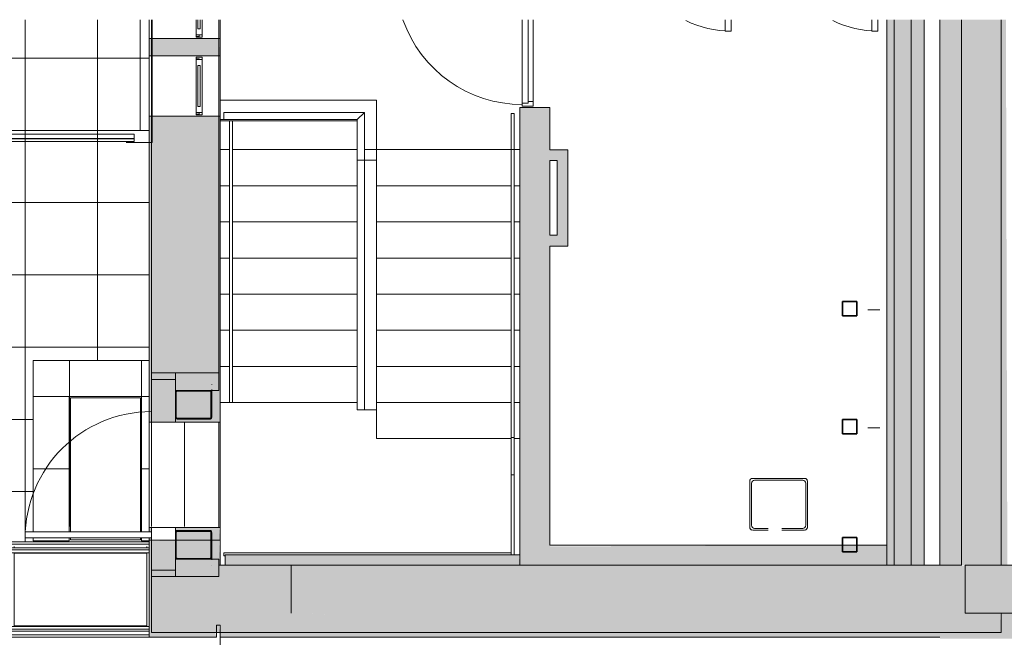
# Model space of a CAD drawing. Header units: millimetres. Extents: x -113904 to 3141, y -34200 to 59129.
# Tile 65 of 72: x -38445 to -30265, y 53990 to 59120. Entities that reach past the tile are written whole.
import ezdxf

# ---------------------------------------------------------------- set-up
doc = ezdxf.new("R2010")
doc.units = ezdxf.units.MM
doc.linetypes.add('Hidden', pattern=[7143.75, 4762.5, -2381.25])
doc.linetypes.add('Overhead 1_16_', pattern=[2579.6875, 1587.5, -992.1875])
doc.layers.add('0-1', color=7, linetype='Continuous', lineweight=5)
for name, color, linetype, lineweight, true_color in [('_Above_ Railings Cut Line-1', 7, 'Continuous', 9, 0xaaaaaa), ('_Above_ Supports-1', 7, 'Overhead 1_16_', 9, 0xaaaaaa), ('Cut Pattern-1', 7, 'Continuous', 9, 0xd4d4d4), ('Cut Pattern-3', 7, 'Continuous', 9, 0xaaaaaa), ('Doors-1', 7, 'Continuous', 9, 0xaaaaaa), ('Floors-1', 7, 'Continuous', 9, 0xaaaaaa), ('Interior Edges-1', 7, 'Continuous', 9, 0xaaaaaa), ('Nosing Lines-1', 7, 'Continuous', 9, 0xaaaaaa), ('Other-1', 7, 'Continuous', 9, 0xaaaaaa), ('Outlines-1', 7, 'Continuous', 9, 0xaaaaaa), ('Plan Swing-1', 7, 'Continuous', 9, 0xaaaaaa), ('Plumbing Fixtures-1', 7, 'Continuous', 9, 0xaaaaaa), ('Railings-1', 7, 'Continuous', 9, 0xaaaaaa), ('Riser Lines-1', 7, 'Continuous', 9, 0xaaaaaa), ('Roofs-1', 7, 'Continuous', 9, 0xaaaaaa), ('Specialty Equipment-1', 7, 'Continuous', 9, 0xaaaaaa), ('Stick Symbols-1', 7, 'Continuous', 35, 0xaaaaaa), ('Structural Columns-2', 7, 'Continuous', 9, 0xaaaaaa), ('Structural Columns-3', 7, 'Continuous', 9, 0xd4d4d4), ('Structural Framing-1', 7, 'Continuous', 9, 0xaaaaaa), ('Structural Framing-2', 7, 'Continuous', 18, 0xaaaaaa), ('Surface Pattern-1', 7, 'Continuous', 9, 0xe7e7e7), ('Walls-1', 7, 'Continuous', 9, 0xaaaaaa), ('Windows-1', 7, 'Continuous', 9, 0xaaaaaa), ('Windows-2', 7, 'Hidden', 9, 0xaaaaaa)]:
    doc.layers.add(name, color=color, linetype=linetype, lineweight=lineweight, true_color=true_color)

# ---------------------------------------------------------------- blocks, each defined once
blk = doc.blocks.new('HCE 1200x220 - HCE 1200x220mm-1526336-SKEEM 2_ Korrus_Kunstikonkurss pildid')
at = {"layer": 'Structural Framing-1'}
blk.add_line((-2980, -600), (-1840, -600), dxfattribs=at)
blk = doc.blocks.new('M_Window-Square Opening - 500x1400 mm-1850461-SKEEM 2_ Korrus_Kunstikonkurss pildid')
at = {"layer": 'Windows-1'}
for p, q in [((-258.2, -280), (-258.2, 280)), ((241.8, 280), (241.8, -280))]:
    blk.add_line(p, q, dxfattribs=at)
at = {"layer": 'Windows-2'}
for p, q in [((-258.2, 280), (241.8, 280)), ((241.8, -280), (-258.2, -280))]:
    blk.add_line(p, q, dxfattribs=at)
blk = doc.blocks.new('M_Window-Square Opening - 500x1400 mm-V197-SKEEM 2_ Korrus_Kunstikonkurss pildid')
at = {"layer": 'Windows-1'}
blk.add_line((241.8, 280), (241.8, -280), dxfattribs=at)
at = {"layer": 'Windows-2'}
for p, q in [((87, 280), (241.8, 280)), ((241.8, -280), (87, -280))]:
    blk.add_line(p, q, dxfattribs=at)
blk = doc.blocks.new('Concrete_Rectangular Column - 400x400 mm-3857040-SKEEM 2_ Korrus_Kunstikonkurss pildid')
at = {"layer": 'Structural Columns-3'}
blk.add_hatch(color=256, dxfattribs=at).paths.add_polyline_path([(90.2, -200), (200, -200), (200, 200), (-200, 200), (-200, -200), (80.2, -200)])
at = {"layer": 'Structural Columns-2'}
for p, q in [((200, 200), (-200, 200)), ((-200, 200), (-200, -200)), ((200, -200), (200, 200)), ((-200, -200), (200, -200))]:
    blk.add_line(p, q, dxfattribs=at)
blk = doc.blocks.new('Kaarsillus6 - Kaarsillus-3416583-SKEEM 2_ Korrus_Kunstikonkurss pildid')
at = {"layer": 'Structural Framing-1'}
for p, q in [((-37150, 56091.7), (-37150, 56090.3)), ((-36850, 56090.7), (-36850, 56091.9)), ((-37150, 54590.1), (-37150, 54588.9)), ((-36850, 54589), (-36850, 54590.5))]:
    blk.add_line(p, q, dxfattribs=at)
at = {"layer": 'Structural Framing-1', "flags": 128}
for points in [[(-37150, 56045.8), (-37150, 56036.2), (-37150, 56027.9)], [(-36850, 56027.9), (-36850, 56038.2), (-36850, 56047.6)], [(-37150, 54652.8), (-37150, 54642.6), (-37150, 54633.2)], [(-36850, 54635), (-36850, 54644.5), (-36850, 54652.8)]]:
    blk.add_lwpolyline(points, dxfattribs=at)
at = {"layer": 'Structural Framing-2'}
for p, q in [((-36862, 56041.4), (-37138, 56041.4)), ((-37138, 56034.6), (-36862, 56034.6)), ((-37150, 56027.9), (-37150, 55818.7)), ((-37144, 55818.7), (-37144, 56027.9)), ((-36856, 56027.9), (-36856, 55818.7)), ((-36850, 55818.7), (-36850, 56027.9)), ((-36862, 55811.1), (-37138, 55811.1)), ((-37138, 55803.4), (-36862, 55803.4)), ((-37150, 54862), (-37150, 54652.8)), ((-37144, 54652.8), (-37144, 54862)), ((-36862, 54877.4), (-37138, 54877.4)), ((-37138, 54869.7), (-36862, 54869.7)), ((-36856, 54862), (-36856, 54652.8)), ((-36850, 54652.8), (-36850, 54862)), ((-36862, 54646.1), (-37138, 54646.1)), ((-37138, 54639.4), (-36862, 54639.4))]:
    blk.add_line(p, q, dxfattribs=at)
at = {"layer": 'Structural Framing-2', "flags": 128}
for points in [[(-37138, 56041.4), (-37140.8, 56041), (-37143.5, 56039.9), (-37145.7, 56038.2), (-37147.6, 56036), (-37148.9, 56033.5), (-37149.7, 56030.8), (-37150, 56027.9)], [(-37144, 56027.9), (-37143.9, 56029.3), (-37143.5, 56030.7), (-37142.8, 56032), (-37141.9, 56033.1), (-37140.7, 56033.9), (-37139.4, 56034.5), (-37138, 56034.6)], [(-36850, 56027.9), (-36850.3, 56030.8), (-36851.1, 56033.5), (-36852.4, 56036), (-36854.3, 56038.2), (-36856.5, 56039.9), (-36859.2, 56041), (-36862, 56041.4)], [(-36862, 56034.6), (-36860.6, 56034.5), (-36859.3, 56033.9), (-36858.1, 56033.1), (-36857.2, 56032), (-36856.5, 56030.7), (-36856.1, 56029.3), (-36856, 56027.9)], [(-37150, 55818.7), (-37149.8, 55815.7), (-37149, 55812.7), (-37147.8, 55809.9), (-37146, 55807.3), (-37143.8, 55805.3), (-37141, 55803.9), (-37138, 55803.4)], [(-37138, 55811.1), (-37139.5, 55811.3), (-37140.9, 55812), (-37142, 55813.1), (-37142.9, 55814.3), (-37143.5, 55815.7), (-37143.9, 55817.2), (-37144, 55818.7)], [(-36862, 55803.4), (-36859, 55803.9), (-36856.2, 55805.3), (-36854, 55807.3), (-36852.2, 55809.9), (-36851, 55812.7), (-36850.2, 55815.7), (-36850, 55818.7)], [(-36856, 55818.7), (-36856.1, 55817.2), (-36856.5, 55815.7), (-36857.1, 55814.3), (-36858, 55813.1), (-36859.1, 55812), (-36860.5, 55811.3), (-36862, 55811.1)], [(-37138, 54877.4), (-37141, 54876.9), (-37143.8, 54875.5), (-37146, 54873.4), (-37147.8, 54870.9), (-37149, 54868.1), (-37149.8, 54865.1), (-37150, 54862)], [(-37144, 54862), (-37143.9, 54863.5), (-37143.5, 54865), (-37142.9, 54866.4), (-37142, 54867.7), (-37140.9, 54868.7), (-37139.5, 54869.4), (-37138, 54869.7)], [(-36850, 54862), (-36850.2, 54865.1), (-36851, 54868.1), (-36852.2, 54870.9), (-36854, 54873.4), (-36856.2, 54875.5), (-36859, 54876.9), (-36862, 54877.4)], [(-36862, 54869.7), (-36860.5, 54869.4), (-36859.1, 54868.7), (-36858, 54867.7), (-36857.1, 54866.4), (-36856.5, 54865), (-36856.1, 54863.5), (-36856, 54862)], [(-37150, 54652.8), (-37149.7, 54650), (-37148.9, 54647.3), (-37147.6, 54644.7), (-37145.7, 54642.6), (-37143.5, 54640.9), (-37140.8, 54639.8), (-37138, 54639.4)], [(-37138, 54646.1), (-37139.4, 54646.3), (-37140.7, 54646.8), (-37141.9, 54647.7), (-37142.8, 54648.8), (-37143.5, 54650), (-37143.9, 54651.4), (-37144, 54652.8)], [(-36862, 54639.4), (-36859.2, 54639.8), (-36856.5, 54640.9), (-36854.3, 54642.6), (-36852.4, 54644.7), (-36851.1, 54647.3), (-36850.3, 54650), (-36850, 54652.8)], [(-36856, 54652.8), (-36856.1, 54651.4), (-36856.5, 54650), (-36857.2, 54648.8), (-36858.1, 54647.7), (-36859.3, 54646.8), (-36860.6, 54646.3), (-36862, 54646.1)]]:
    blk.add_lwpolyline(points, dxfattribs=at)
blk = doc.blocks.new('Rectangular and Square Hollow Sections - SQUA120x120x5-4312979-SKEEM 2_ Korrus_Kunstikonkurss pildid')
at = {"layer": 'Stick Symbols-1'}
for p, q in [((-31610, 54820), (-31610, 54700)), ((-31490, 54820), (-31610, 54820)), ((-31490, 54700), (-31490, 54820)), ((-31610, 54700), (-31490, 54700))]:
    blk.add_line(p, q, dxfattribs=at)
blk = doc.blocks.new('22001_TP_EK_Cloud_rvt-1-SKEEM 2_ Korrus_Kunstikonkurss pildid')
at = {"layer": 'Cut Pattern-1'}
for points in [[(-31162.9, 54590.4), (-30930, 54590.4), (-30930, 59119.8), (-31180, 59119.8), (-31180, 54590.4)], [(-30290.2, 54590), (-30290.2, 59119.8), (-30800.2, 59119.8), (-30800, 54590), (-30300, 54590)], [(-36820.8, 54030), (-36790, 54030), (-36790, 54090.4), (-36871.4, 54079.4), (-37148.1, 54030)]]:
    blk.add_hatch(color=256, dxfattribs=at).paths.add_polyline_path(points)
h = blk.add_hatch(color=256, dxfattribs=at)
h.paths.add_polyline_path([(-30290.2, 54030), (-30300, 54190), (-30590.2, 54190), (-30590.2, 54359.4), (-30664.7, 54441.3), (-30620.1, 54590), (-34010, 54584.8), (-31138.2, 54053), (-30840, 54044.9), (-30826.7, 54030), (-30300, 54030)])
h.paths.add_polyline_path([(-36790, 54030), (-36780, 54038), (-36790, 54068.2)])
h.paths.add_polyline_path([(-35903.8, 54182.2), (-34041.7, 54590), (-36190, 54590), (-36190, 54190), (-36000.2, 54184.9)])
h.paths.add_polyline_path([(-30590.2, 54570.7), (-30590.2, 54590), (-30610, 54583.8)])
at = {"layer": 'Other-1'}
for p, q in [((-31300, 56710), (-31400, 56710)), ((-31300, 55730), (-31400, 55730))]:
    blk.add_line(p, q, dxfattribs=at)
at = {"layer": 'Walls-1'}
for p, q in [((-37350, 58965), (-37350, 59119.8)), ((-36790, 59119.8), (-36790, 58965)), ((-31180, 59119.8), (-31180, 54590.4)), ((-30930, 54590.4), (-30930, 59119.8)), ((-30800.2, 59119.8), (-30800.2, 54590)), ((-30290.2, 54590), (-30290.2, 59119.8)), ((-37350, 58965), (-37350, 58820)), ((-36790, 58965), (-37350, 58965)), ((-36790, 58820), (-36790, 58965)), ((-37350, 58820), (-36790, 58820)), ((-37350, 58320), (-37350, 58820)), ((-36790, 58820), (-36790, 58320)), ((-37350, 58320), (-37350, 56185.8)), ((-36790, 58320), (-37350, 58320)), ((-36790, 56185.8), (-36790, 58320)), ((-37350, 56185.8), (-36790, 56185.8)), ((-37350, 56185.8), (-37350, 56132.9)), ((-37150, 56185.8), (-37350, 56185.8)), ((-37350, 56132.9), (-37350, 55777.7)), ((-37150, 56132.9), (-37350, 56132.9)), ((-37350, 56132.9), (-37150, 56132.9)), ((-37150, 56185.8), (-37150, 56041.4)), ((-36790, 56185.8), (-37150, 56185.8)), ((-37150, 56132.9), (-37150, 56185.8)), ((-37150, 55777.7), (-37150, 56132.9)), ((-36790, 56041.4), (-36790, 56185.8)), ((-37150, 56041.4), (-36790, 56041.4)), ((-37350, 55777.7), (-37150, 55777.7)), ((-36790, 55777.7), (-36790, 54903.1)), ((-37350, 54903.1), (-37350, 54865.4)), ((-37150, 54903.1), (-37350, 54903.1)), ((-37150, 54547.8), (-37150, 54903.1)), ((-37350, 54815.4), (-37350, 54547.8)), ((-37150, 54639.4), (-37150, 54495)), ((-36790, 54639.4), (-37150, 54639.4)), ((-36790, 54495), (-36790, 54639.4)), ((-36590, 54590), (-36790, 54590)), ((-36790, 54590), (-36790, 54495)), ((-36190.2, 54590), (-36590, 54590)), ((-36190.2, 54190), (-36190.2, 54590)), ((-30800.2, 54590), (-36190, 54590)), ((-36190, 54590), (-36190, 54190)), ((-31180, 54590.4), (-30930, 54590.4)), ((-37350, 54547.8), (-37150, 54547.8)), ((-37350, 54547.8), (-37350, 54495)), ((-37150, 54547.8), (-37350, 54547.8)), ((-37350, 54495), (-37350, 54030)), ((-36790, 54495), (-37350, 54495)), ((-37350, 54495), (-37150, 54495)), ((-37150, 54495), (-37150, 54547.8)), ((-37150, 54495), (-36790, 54495)), ((-36190, 54190), (-36190.2, 54190)), ((-30290.2, 54030), (-30290.2, 54190)), ((-37350, 54030), (-36790, 54030)), ((-36790, 54030), (-30290.2, 54030))]:
    blk.add_line(p, q, dxfattribs=at)
at = {"layer": 'Structural Columns-2'}
blk.add_blockref('Concrete_Rectangular Column - 400x400 mm-3857040-SKEEM 2_ Korrus_Kunstikonkurss pildid', (-30390.2, 54390), dxfattribs=at)
at = {"layer": 'Structural Framing-1'}
for name, p in [('HCE 1200x220 - HCE 1200x220mm-1526336-SKEEM 2_ Korrus_Kunstikonkurss pildid', (-33800, 58880)), ('Rectangular and Square Hollow Sections - SQUA120x120x5-4312979-SKEEM 2_ Korrus_Kunstikonkurss pildid', (0, 1960)), ('Kaarsillus6 - Kaarsillus-3416583-SKEEM 2_ Korrus_Kunstikonkurss pildid', (0, 0)), ('Rectangular and Square Hollow Sections - SQUA120x120x5-4312979-SKEEM 2_ Korrus_Kunstikonkurss pildid', (0, 980)), ('Rectangular and Square Hollow Sections - SQUA120x120x5-4312979-SKEEM 2_ Korrus_Kunstikonkurss pildid', (0, 0))]:
    blk.add_blockref(name, p, dxfattribs=at)
at = {"layer": 'Windows-1', "rotation": 269.9999999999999}
for name, p in [('M_Window-Square Opening - 500x1400 mm-V197-SKEEM 2_ Korrus_Kunstikonkurss pildid', (-37070, 59206.8)), ('M_Window-Square Opening - 500x1400 mm-1850461-SKEEM 2_ Korrus_Kunstikonkurss pildid', (-37070, 58561.8))]:
    blk.add_blockref(name, p, dxfattribs=at)
blk = doc.blocks.new('RaRa_TP_SA_detailid_rvt-1-SKEEM 2_ Korrus_Kunstikonkurss pildid')
at = {"layer": 'Railings-1'}
for p, q in [((-36750, 58290.4), (-36750, 58350.4)), ((-36750, 58350.4), (-35580, 58350.4)), ((-35580, 58350.4), (-35640, 58290.4)), ((-35580, 58350.4), (-35580, 57952.4)), ((-34362.5, 58340.4), (-34337.5, 58340.4)), ((-34362.5, 58340.4), (-34362.5, 58040.4)), ((-34337.5, 58040.4), (-34337.5, 58340.4)), ((-35640, 58290.4), (-36750, 58290.4)), ((-36702.5, 55940.4), (-36702.5, 58280)), ((-36677.5, 58280), (-36677.5, 55940.4)), ((-35640, 57952.4), (-35640, 58290.4)), ((-34362.5, 58040.4), (-34337.5, 58040.4)), ((-34362.5, 58040.4), (-34362.5, 55650.4)), ((-34337.5, 58040.4), (-34362.5, 58040.4)), ((-34337.5, 55650.4), (-34337.5, 58040.4)), ((-35640, 55880.4), (-35640, 57952.4)), ((-35580, 57952.4), (-35640, 57952.4)), ((-35580, 57952.4), (-35580, 55880.4)), ((-36702.5, 55940.4), (-36677.5, 55940.4)), ((-35580, 55880.4), (-35640, 55880.4)), ((-34362.5, 55650.4), (-34337.5, 55650.4)), ((-34362.5, 55650.4), (-34362.5, 55340.4)), ((-34337.5, 55650.4), (-34362.5, 55650.4)), ((-34337.5, 55340.4), (-34337.5, 55650.4)), ((-34362.5, 55340.4), (-34362.5, 54674.9)), ((-34337.5, 55340.4), (-34362.5, 55340.4)), ((-34337.5, 54674.9), (-34337.5, 55340.4)), ((-36750, 54667.9), (-36750, 54692.9)), ((-34362.5, 54692.9), (-36750, 54692.9)), ((-36750, 54667.9), (-36737.7, 54667.9)), ((-34362.5, 54692.9), (-34362.5, 54674.9))]:
    blk.add_line(p, q, dxfattribs=at)
blk = doc.blocks.new('Koogi valamu kandiline - KBX_110_45-757991-SKEEM 2_ Korrus_Kunstikonkurss pildid')
at = {"layer": 'Plumbing Fixtures-1'}
for p, q in [((-240, 190), (-240, -190)), ((-225, -175), (-225, 175)), ((-25.6, 215), (-215, 215)), ((-200, 200), (-25.6, 200)), ((215, 215), (85.8, 215)), ((85.8, 200), (200, 200)), ((225, 175), (225, -175)), ((240, -190), (240, 190)), ((-215, -215), (215, -215)), ((200, -200), (-200, -200))]:
    blk.add_line(p, q, dxfattribs=at)
for centre, start, end in [((-215, 190), 90, 180), ((-215, 190), 90, 180), ((-215, 190), 90, 180), ((-215, 190), 105, 165), ((-200, 175), 90, 180), ((-200, 175), 90, 180), ((200, 175), 0, 90), ((200, 175), 360, 90), ((215, 190), 360, 90), ((215, 190), 0, 90), ((215, 190), 0, 90), ((215, 190), 15, 75), ((-215, -190), 180, 270), ((-215, -190), 180, 270), ((-215, -190), 180, 270), ((-215, -190), 195, 255), ((-200, -175), 180, 270), ((-200, -175), 180, 270), ((200, -175), 270, 0), ((200, -175), 270, 0), ((215, -190), 270, 360), ((215, -190), 270, 360), ((215, -190), 270, 0), ((215, -190), 285, 345)]:
    blk.add_arc(centre, 25, start, end, dxfattribs=at)
blk = doc.blocks.new('RaRa_TP_SA_sisustus_rvt-1-SKEEM 2_ Korrus_Kunstikonkurss pildid')
at = {"layer": 'Plumbing Fixtures-1', "rotation": 180}
blk.add_blockref('Koogi valamu kandiline - KBX_110_45-757991-SKEEM 2_ Korrus_Kunstikonkurss pildid', (-32140, 55095.4), dxfattribs=at)
blk = doc.blocks.new('MK piire_ katusepõhine 1 - Railing Roof Based-10924938-SKEEM 2_ Korrus_Kunstikonkurss pildid')
at = {"layer": 'Railings-1'}
for p, q in [((-1100, 376.25), (-1100, 396.25)), ((-1100, 396.25), (1100, 396.25)), ((-1100, 346.25), (-1100, 376.25)), ((-1100, 376.25), (1100, 376.25)), ((-1100, 329.25), (-1100, 346.25)), ((-1100, 346.25), (1100, 346.25)), ((-1100, 306.25), (-1100, 329.25)), ((-1100, 329.25), (1100, 329.25)), ((-1100, 306.25), (1100, 306.25)), ((-1100, -306.25), (-1100, 302.75)), ((-1100, -329.25), (-1100, -306.25)), ((-1100, -306.25), (1100, -306.25)), ((-1100, -346.25), (-1100, -329.25)), ((-1100, -329.25), (1100, -329.25)), ((-1100, -376.25), (-1100, -346.25)), ((-1100, -346.25), (1100, -346.25)), ((-1100, -396.25), (-1100, -376.25)), ((-1100, -376.25), (1100, -376.25)), ((-1100, -396.25), (1100, -396.25))]:
    blk.add_line(p, q, dxfattribs=at)
blk = doc.blocks.new('SMA_D01_ 1-poolne - SU-00 - 1100x2100_ EI30 2-12845557-SKEEM 2_ Korrus_Kunstikonkurss pildid')
at = {"layer": 'Doors-1'}
for p, q in [((-515, 105), (-540, 105)), ((-540, 105), (-540, 15)), ((179.4, 105), (-515, 105)), ((-515, 55), (-515, 105)), ((-540, 15), (-500, 15)), ((-500, 55), (-515, 55)), ((-500, 55), (179.4, 55)), ((-500, 15), (-500, 55)), ((179.4, 15), (-500, 15))]:
    blk.add_line(p, q, dxfattribs=at)
at = {"layer": 'Plan Swing-1'}
blk.add_arc((525, 105), 1050, 109.35039, 180, dxfattribs=at)
blk = doc.blocks.new('SMA_W1_ 1-jaotus - A-04_500x1400-16565720-SKEEM 2_ Korrus_Kunstikonkurss pildid')
at = {"layer": 'Windows-1'}
for p, q in [((95.2, 145), (220, 145)), ((170, 130), (95.2, 130)), ((95.2, 110), (170, 110)), ((220, 95), (95.2, 95)), ((170, 110), (170, 130)), ((240, 145), (220, 145)), ((220, 145), (220, 120)), ((220, 145), (220, 95)), ((240, 145), (220, 145)), ((220, 120), (235, 120)), ((220, 95), (220, 120)), ((220, 120), (235, 120)), ((220, 95), (240, 95)), ((235, 95), (220, 95)), ((235, 120), (235, 95)), ((235, 95), (235, 120)), ((235, 95), (240, 95)), ((240, 95), (240, 145)), ((240, 145), (240, 95))]:
    blk.add_line(p, q, dxfattribs=at)
blk = doc.blocks.new('SMA_W1_ 1-jaotus - A-04_500x1400-V68-SKEEM 2_ Korrus_Kunstikonkurss pildid')
at = {"layer": 'Windows-1'}
for p, q in [((-220, 145), (-240, 145)), ((-240, 145), (-240, 95)), ((-220, 145), (-240, 145)), ((-240, 95), (-225, 95)), ((-240, 95), (-220, 95)), ((-225, 95), (-225, 120)), ((-225, 120), (-220, 120)), ((-225, 120), (-225, 95)), ((-225, 120), (-220, 120)), ((-220, 95), (-225, 95)), ((-220, 120), (-220, 145)), ((-220, 95), (-220, 145)), ((-220, 145), (220, 145)), ((-220, 120), (-220, 95)), ((220, 95), (-220, 95)), ((170, 130), (-170, 130)), ((-170, 130), (-170, 110)), ((-170, 110), (170, 110)), ((170, 110), (170, 130)), ((240, 145), (220, 145)), ((220, 145), (220, 120)), ((220, 145), (220, 95)), ((240, 145), (220, 145)), ((220, 120), (235, 120)), ((220, 95), (220, 120)), ((220, 120), (235, 120)), ((220, 95), (240, 95)), ((235, 95), (220, 95)), ((235, 120), (235, 95)), ((235, 95), (235, 120)), ((235, 95), (240, 95)), ((240, 95), (240, 145)), ((240, 145), (240, 95))]:
    blk.add_line(p, q, dxfattribs=at)
blk = doc.blocks.new('SMA_D01_ 1-poolne_ kaar klaasiga - VU-65_1100x2200 _kaar 400_-12727471-SKEEM 2_ Korrus_Kunstikonkurss pildid')
at = {"layer": 'Doors-1'}
for p, q in [((-429.9, 0), (0, 0)), ((0, 0), (429.9, 0)), ((-429.9, -275), (0, -275)), ((0, -275), (429.9, -275)), ((475, -275), (525, -275)), ((475, -1325), (475, -275)), ((525, -275), (525, -1325)), ((525, -1325), (475, -1325))]:
    blk.add_line(p, q, dxfattribs=at)
at = {"layer": 'Plan Swing-1'}
blk.add_arc((525, -275), 1050, 180, 270, dxfattribs=at)
blk = doc.blocks.new('Jalapuhastusrest 1 - JPR-01-12740073-SKEEM 2_ Korrus_Kunstikonkurss pildid')
at = {"layer": 'Specialty Equipment-1'}
for p, q in [((-37442.7, 55980.4), (-38022.7, 55980.4)), ((-38022.7, 55980.4), (-38022.7, 54865.4)), ((-37442.7, 54865.4), (-37442.7, 55980.4)), ((-38022.7, 54815.4), (-38022.7, 54800.4)), ((-37442.7, 54800.4), (-37442.7, 54815.4)), ((-38022.7, 54800.4), (-37442.7, 54800.4))]:
    blk.add_line(p, q, dxfattribs=at)
blk = doc.blocks.new('Railing - Railing-13487661-SKEEM 2_ Korrus_Kunstikonkurss pildid')
at = {"layer": '_Above_ Railings Cut Line-1'}
for p, q in [((-40131.6, 59119.8), (-40131.6, 58108.4)), ((-40109.6, 59119.8), (-40109.6, 58130.4)), ((-40109.6, 59119.8), (-40109.6, 58130.4)), ((-40109.6, 59119.8), (-40109.6, 58130.4)), ((-40107.6, 59119.8), (-40107.6, 58132.4)), ((-40069.6, 59119.8), (-40069.6, 58170.4)), ((-40069.6, 59119.8), (-40069.6, 58170.4)), ((-40069.6, 59119.8), (-40069.6, 58170.4)), ((-40069.6, 58170.4), (-37495, 58170.4)), ((-40069.6, 58170.4), (-37495, 58170.4)), ((-40069.6, 58170.4), (-37495, 58170.4)), ((-37495, 58170.4), (-37495, 58130.4)), ((-37495, 58170.4), (-37495, 58130.4)), ((-37495, 58170.4), (-37495, 58130.4)), ((-40131.6, 58108.4), (-37495, 58108.4)), ((-40109.6, 58130.4), (-37495, 58130.4)), ((-40109.6, 58130.4), (-37495, 58130.4)), ((-40109.6, 58130.4), (-37495, 58130.4)), ((-40107.6, 58132.4), (-37495, 58132.4)), ((-37495, 58132.4), (-37495, 58108.4))]:
    blk.add_line(p, q, dxfattribs=at)
blk = doc.blocks.new('PR3 mütsi moodul - PR3_1 - laius 790mm_ pikkus1100mm-V194-SKEEM 2_ Korrus_Kunstikonkurss pildid')
at = {"layer": 'Railings-1'}
for p, q in [((0, 345), (0, 357.6)), ((1100, 357.6), (1100, 345)), ((0, -301.5), (0, 301.5)), ((1100, 301.5), (0, 301.5)), ((1100, 301.5), (1100, -301.5)), ((0, -301.5), (1100, -301.5))]:
    blk.add_line(p, q, dxfattribs=at)
blk = doc.blocks.new('SMA_D01_ 1-poolne - SU-00 - 900x2100-12732261-SKEEM 2_ Korrus_Kunstikonkurss pildid')
at = {"layer": 'Doors-1'}
for p, q in [((375, -902.5), (375, -807.7)), ((425, -807.7), (425, -902.5)), ((425, -902.5), (375, -902.5))]:
    blk.add_line(p, q, dxfattribs=at)
at = {"layer": 'Plan Swing-1'}
blk.add_arc((425, -52.5), 850, 243.81919, 270, dxfattribs=at)

msp = doc.modelspace()

# ---------------------------------------------------------------- hatches: boundary and pattern name
at = {"layer": 'Cut Pattern-1'}
for points in [[(-31180, 54590.4), (-31180, 59119.8), (-31240, 59119.8), (-31240, 54590.4)], [(-30290.2, 54590.4), (-30240, 54590.4), (-30251.5, 59119.8), (-30290.2, 59119.8), (-30290.2, 54665)], [(-34188.3, 54590.4), (-34040, 54590.4), (-34040, 58390.4), (-34290, 58390.4), (-34290, 54590.4)]]:
    msp.add_hatch(color=256, dxfattribs=at).paths.add_polyline_path(points)
h = msp.add_hatch(color=256, dxfattribs=at)
h.paths.add_polyline_path([(-37213.7, 54590.4), (-36780, 54590.4), (-36790, 54798.3), (-37370, 54790.4), (-37370, 54590.4), (-37261.6, 54590.4)])
h.paths.add_polyline_path([(-36818.2, 55777.7), (-36780, 55777.7), (-36780, 58320), (-37370, 58320), (-37370, 55777.7), (-36990, 55777.7)])
h.paths.add_polyline_path([(-37350, 58820), (-36780, 58820), (-36790, 58965), (-37370, 58965), (-37369.7, 58820)])
h = msp.add_hatch(color=256, dxfattribs=at)
h.paths.add_polyline_path([(-31162.9, 53990.4), (-30800, 53990.4), (-30800.7, 54030), (-30829.1, 54030), (-30840, 54044.9), (-31162.9, 54057.6), (-34038, 54590), (-37370, 54590.4), (-37370, 53990.4), (-36810, 53990.4), (-36820.8, 54030), (-37148.1, 54030), (-36780, 54090.4), (-36780, 53990.4), (-31835.2, 53990.4)])
h.paths.add_polyline_path([(-35903.8, 54182.2), (-36190, 54190), (-36190, 54590), (-34041.7, 54590), (-35869, 54189.9)])
h = msp.add_hatch(color=256, dxfattribs=at)
h.paths.add_polyline_path([(-30800, 53980), (-30020, 53980), (-30020, 54320), (-30170, 54320), (-30170, 54340), (-30190.2, 54340), (-30190.2, 54190), (-30290.2, 54190), (-30300, 54030), (-30800, 54030), (-30800, 53990.4)])
h.paths.add_polyline_path([(-30590.2, 54359.4), (-30590.2, 54570.7), (-30620.1, 54590), (-30664.7, 54441.3), (-30609.8, 54380.9)])
h.paths.add_polyline_path([(-30190.2, 54480), (-30020, 54480), (-30020, 54590.4), (-30190.2, 54590), (-30190.2, 54565.4)])
at = {"layer": 'Cut Pattern-3'}
for points in [[(-33980.5, 57949.8), (-33890, 57949.8), (-33890, 58040.3), (-34040, 58040.3), (-34040, 57949.8)], [(-33890, 57330.8), (-33890, 57949.8), (-33980.5, 57949.8), (-33980.5, 57330.8)], [(-33890, 57240.3), (-33890, 57330.8), (-34040, 57330.8), (-34040, 57240.3), (-33980.5, 57240.3)], [(-34040, 54590.4), (-31240, 54590.4), (-31240, 54755.4), (-34040, 54745.5)], [(-34290, 54590.4), (-34299.4, 54674.9), (-36737.7, 54674.9), (-36737.7, 54590.4), (-34410, 54590.4)]]:
    msp.add_hatch(color=256, dxfattribs=at).paths.add_polyline_path(points)
h = msp.add_hatch(color=256, dxfattribs=at)
h.paths.add_polyline_path([(-37370, 54798.3), (-37350, 54798.3), (-37350, 54815.4), (-37370, 54815.4)])
h.paths.add_polyline_path([(-37150, 54798.3), (-36780, 54798.3), (-36790, 54903.1), (-37150, 54903.1), (-37150, 54816)])
h.paths.add_polyline_path([(-37370, 54865.4), (-37350, 54865.4), (-37350, 54903.1), (-37370, 54903.1)])
at = {"layer": 'Surface Pattern-1'}
h = msp.add_hatch(dxfattribs=at)
h.set_pattern_fill('FP_1', color=256, style=0, pattern_type=2)
h.set_pattern_definition([(0, (0, 0), (0, 600), []), (90, (0, 0), (-600, 4e-14), [])])
h.paths.add_polyline_path([(-39990, 54782.9), (-38332.7, 54790.4), (-38332.7, 54815.4), (-38400, 54815.4), (-38400, 54865.4), (-38332.7, 54865.4), (-38332.7, 56290.4), (-37370, 56290.4), (-37370, 59119.8), (-42560, 59119.8), (-42560, 54782.9), (-40389.6, 54782.9)])
h = msp.add_hatch(dxfattribs=at)
h.set_pattern_fill('FP_7', color=256, style=0, pattern_type=2)
h.set_pattern_definition([(0, (-232.7, 190.4), (0, 600), []), (90, (-232.7, 190.4), (-600, 4e-14), [])])
h.paths.add_polyline_path([(-38032.7, 54790.4), (-38032.7, 54815.4), (-38332.7, 54815.4), (-38332.7, 54790.4)])
h.paths.add_polyline_path([(-37400.2, 54790.4), (-37370, 54798.3), (-37371.3, 54815.4), (-37432.7, 54815.4), (-37432.7, 54790.4)])
h.paths.add_polyline_path([(-37373.9, 54865.4), (-37370, 54865.4), (-37370, 56290.4), (-38332.7, 56290.4), (-38332.7, 54865.4), (-38032.7, 54865.4), (-38022.7, 55990.4), (-37432.7, 55990.4), (-37428.5, 54865.4)])

# ---------------------------------------------------------------- linework, layer by layer
at = {"layer": '_Above_ Supports-1'}
for p, q in [((-37445, 58200.4), (-37445, 59119.8)), ((-37345, 58100.4), (-37345, 59119.8)), ((-40039.6, 58200.4), (-37445, 58200.4)), ((-40139.6, 58100.4), (-37345, 58100.4))]:
    msp.add_line(p, q, dxfattribs=at)
at = {"layer": 'Floors-1'}
for p, q in [((-35480, 58040.4), (-34362.5, 58040.4)), ((-34337.5, 58040.4), (-34290, 58040.4)), ((-36780, 55777.7), (-36780, 54903.1))]:
    msp.add_line(p, q, dxfattribs=at)
at = {"layer": 'Interior Edges-1'}
msp.add_line((-37442.7, 54903), (-37432.7, 54876.5), dxfattribs=at)
at = {"layer": 'Nosing Lines-1'}
for p, q in [((-36702.5, 58040.4), (-36780, 58040.4)), ((-35640, 58040.4), (-36677.5, 58040.4)), ((-36702.5, 57740.4), (-36780, 57740.4)), ((-35640, 57740.4), (-36677.5, 57740.4)), ((-35480, 57740.4), (-34362.5, 57740.4)), ((-34337.5, 57740.4), (-34290, 57740.4)), ((-36702.5, 57440.4), (-36780, 57440.4)), ((-35640, 57440.4), (-36677.5, 57440.4)), ((-35480, 57440.4), (-34362.5, 57440.4)), ((-34337.5, 57440.4), (-34290, 57440.4)), ((-36702.5, 57140.4), (-36780, 57140.4)), ((-35640, 57140.4), (-36677.5, 57140.4)), ((-35480, 57140.4), (-34362.5, 57140.4)), ((-34337.5, 57140.4), (-34290, 57140.4)), ((-36702.5, 56840.4), (-36780, 56840.4)), ((-35640, 56840.4), (-36677.5, 56840.4)), ((-35480, 56840.4), (-34362.5, 56840.4)), ((-34337.5, 56840.4), (-34290, 56840.4)), ((-36702.5, 56540.4), (-36780, 56540.4)), ((-35640, 56540.4), (-36677.5, 56540.4)), ((-35480, 56540.4), (-34362.5, 56540.4)), ((-34337.5, 56540.4), (-34290, 56540.4)), ((-36702.5, 56240.4), (-36780, 56240.4)), ((-35640, 56240.4), (-36677.5, 56240.4)), ((-35480, 56240.4), (-34362.5, 56240.4)), ((-34337.5, 56240.4), (-34290, 56240.4)), ((-35480, 55940.4), (-34362.5, 55940.4)), ((-34337.5, 55940.4), (-34290, 55940.4))]:
    msp.add_line(p, q, dxfattribs=at)
at = {"layer": 'Outlines-1'}
for p, q in [((-35480, 58040.4), (-34362.5, 58040.4)), ((-34337.5, 58040.4), (-34290, 58040.4)), ((-36702.5, 55940.4), (-36780, 55940.4)), ((-35640, 55940.4), (-36677.5, 55940.4)), ((-35480, 55640.4), (-35480, 55880.4)), ((-35480, 55640.4), (-34362.5, 55640.4)), ((-34337.5, 55640.4), (-34290, 55640.4))]:
    msp.add_line(p, q, dxfattribs=at)
at = {"layer": 'Riser Lines-1'}
for p, q in [((-36702.5, 58040.4), (-36780, 58040.4)), ((-35640, 58040.4), (-36677.5, 58040.4)), ((-36702.5, 57740.4), (-36780, 57740.4)), ((-35640, 57740.4), (-36677.5, 57740.4)), ((-35480, 57740.4), (-34362.5, 57740.4)), ((-34337.5, 57740.4), (-34290, 57740.4)), ((-36702.5, 57440.4), (-36780, 57440.4)), ((-35640, 57440.4), (-36677.5, 57440.4)), ((-35480, 57440.4), (-34362.5, 57440.4)), ((-34337.5, 57440.4), (-34290, 57440.4)), ((-36702.5, 57140.4), (-36780, 57140.4)), ((-35640, 57140.4), (-36677.5, 57140.4)), ((-35480, 57140.4), (-34362.5, 57140.4)), ((-34337.5, 57140.4), (-34290, 57140.4)), ((-36702.5, 56840.4), (-36780, 56840.4)), ((-35640, 56840.4), (-36677.5, 56840.4)), ((-35480, 56840.4), (-34362.5, 56840.4)), ((-34337.5, 56840.4), (-34290, 56840.4)), ((-36702.5, 56540.4), (-36780, 56540.4)), ((-35640, 56540.4), (-36677.5, 56540.4)), ((-35480, 56540.4), (-34362.5, 56540.4)), ((-34337.5, 56540.4), (-34290, 56540.4)), ((-36702.5, 56240.4), (-36780, 56240.4)), ((-35640, 56240.4), (-36677.5, 56240.4)), ((-35480, 56240.4), (-34362.5, 56240.4)), ((-34337.5, 56240.4), (-34290, 56240.4)), ((-35480, 55940.4), (-34362.5, 55940.4)), ((-34337.5, 55940.4), (-34290, 55940.4)), ((-35480, 55640.4), (-34362.5, 55640.4)), ((-34337.5, 55640.4), (-34290, 55640.4))]:
    msp.add_line(p, q, dxfattribs=at)
at = {"layer": 'Roofs-1'}
for p, q in [((-38332.7, 56290.4), (-38332.7, 54865.4)), ((-37370, 56290.4), (-38332.7, 56290.4)), ((-38032.7, 54865.4), (-38032.7, 55990.4)), ((-38032.7, 55990.4), (-37432.7, 55990.4)), ((-37432.7, 55990.4), (-37432.7, 54865.4)), ((-38332.7, 54815.4), (-38332.7, 54790.4)), ((-38032.7, 54790.4), (-38032.7, 54815.4)), ((-37432.7, 54815.4), (-37432.7, 54790.4)), ((-38332.7, 54790.4), (-38032.7, 54790.4)), ((-37432.7, 54790.4), (-37370, 54790.4))]:
    msp.add_line(p, q, dxfattribs=at)
at = {"layer": 'Walls-1'}
for p, q in [((-37370, 59119.8), (-37370, 54865.4)), ((-36780, 55777.7), (-36780, 59119.8)), ((-31240, 54590.4), (-31240, 59119.8)), ((-31040, 54590.4), (-31040, 59119.8)), ((-30620, 59119.8), (-30620, 54590.4)), ((-36780, 58965), (-37370, 58965)), ((-37370, 58820), (-36780, 58820)), ((-36780, 58450.4), (-35480, 58450.4)), ((-35480, 58450.4), (-35480, 55880.4)), ((-34290, 58390.4), (-34290, 54590.4)), ((-34040, 58390.4), (-34290, 58390.4)), ((-34040, 58040.3), (-34040, 58390.4)), ((-36780, 58320), (-37370, 58320)), ((-36750, 58290.4), (-36780, 58290.4)), ((-35480, 58040.4), (-35580, 58040.4)), ((-33890, 58040.3), (-34040, 58040.3)), ((-33890, 57240.3), (-33890, 58040.3)), ((-35480, 57952.4), (-35580, 57952.4)), ((-34040, 57330.8), (-34040, 57949.8)), ((-34040, 57949.8), (-33980.5, 57949.8)), ((-33980.5, 57949.8), (-33980.5, 57330.8)), ((-33980.5, 57330.8), (-34040, 57330.8)), ((-34040, 54755.4), (-34040, 57240.3)), ((-34040, 57240.3), (-33890, 57240.3)), ((-35480, 55880.4), (-35580, 55880.4)), ((-37370, 55777.7), (-36780, 55777.7)), ((-36780, 54903.1), (-37370, 54903.1)), ((-36780, 54590.4), (-36780, 54903.1)), ((-37370, 54815.4), (-37370, 53990.4)), ((-36780, 54798.3), (-37370, 54798.3)), ((-31240, 54755.4), (-34040, 54755.4)), ((-34290, 54674.9), (-36737.7, 54674.9)), ((-36737.7, 54674.9), (-36737.7, 54590.4)), ((-36780, 54590.4), (-34290, 54590.4)), ((-31240, 54590.4), (-34040, 54590.4)), ((-30620, 54590.4), (-31040, 54590.4)), ((-36810, 53990.4), (-36810, 54090.4)), ((-36810, 54090.4), (-36780, 54090.4)), ((-36780, 54090.4), (-36780, 53990.4)), ((-37370, 53990.4), (-36810, 53990.4)), ((-36780.2, 54030), (-36780.2, 47990)), ((-36780, 53990.4), (-30800, 53990.4))]:
    msp.add_line(p, q, dxfattribs=at)

# ---------------------------------------------------------------- block references
at = {"layer": '0-1'}
for name in ['22001_TP_EK_Cloud_rvt-1-SKEEM 2_ Korrus_Kunstikonkurss pildid', 'RaRa_TP_SA_detailid_rvt-1-SKEEM 2_ Korrus_Kunstikonkurss pildid', 'RaRa_TP_SA_sisustus_rvt-1-SKEEM 2_ Korrus_Kunstikonkurss pildid']:
    msp.add_blockref(name, (0, 0), dxfattribs=at)
at = {"layer": '_Above_ Railings Cut Line-1'}
msp.add_blockref('Railing - Railing-13487661-SKEEM 2_ Korrus_Kunstikonkurss pildid', (0, 0), dxfattribs=at)
at = {"layer": 'Doors-1'}
for name, p, rotation in [('SMA_D01_ 1-poolne - SU-00 - 1100x2100_ EI30 2-12845557-SKEEM 2_ Korrus_Kunstikonkurss pildid', (-34165, 58940.4), 89.9999999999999), ('SMA_D01_ 1-poolne_ kaar klaasiga - VU-65_1100x2200 _kaar 400_-12727471-SKEEM 2_ Korrus_Kunstikonkurss pildid', (-37075, 55340.4), 269.9999999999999)]:
    msp.add_blockref(name, p, dxfattribs=dict(at, rotation=rotation))
for p in [(-32960, 59927.5), (-31740, 59927.5)]:
    msp.add_blockref('SMA_D01_ 1-poolne - SU-00 - 900x2100-12732261-SKEEM 2_ Korrus_Kunstikonkurss pildid', p, dxfattribs=at)
at = {"layer": 'Railings-1'}
for name, p in [('MK piire_ katusepõhine 1 - Railing Roof Based-10924938-SKEEM 2_ Korrus_Kunstikonkurss pildid', (-38470, 54386.6)), ('PR3 mütsi moodul - PR3_1 - laius 790mm_ pikkus1100mm-V194-SKEEM 2_ Korrus_Kunstikonkurss pildid', (-38490, 54387.9))]:
    msp.add_blockref(name, p, dxfattribs=at)
at = {"layer": 'Specialty Equipment-1'}
msp.add_blockref('Jalapuhastusrest 1 - JPR-01-12740073-SKEEM 2_ Korrus_Kunstikonkurss pildid', (0, 0), dxfattribs=at)
at = {"layer": 'Windows-1', "rotation": 269.9999999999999}
for name, p in [('SMA_W1_ 1-jaotus - A-04_500x1400-16565720-SKEEM 2_ Korrus_Kunstikonkurss pildid', (-37075, 59215)), ('SMA_W1_ 1-jaotus - A-04_500x1400-V68-SKEEM 2_ Korrus_Kunstikonkurss pildid', (-37075, 58570))]:
    msp.add_blockref(name, p, dxfattribs=at)

doc.saveas('drawing.dxf')
